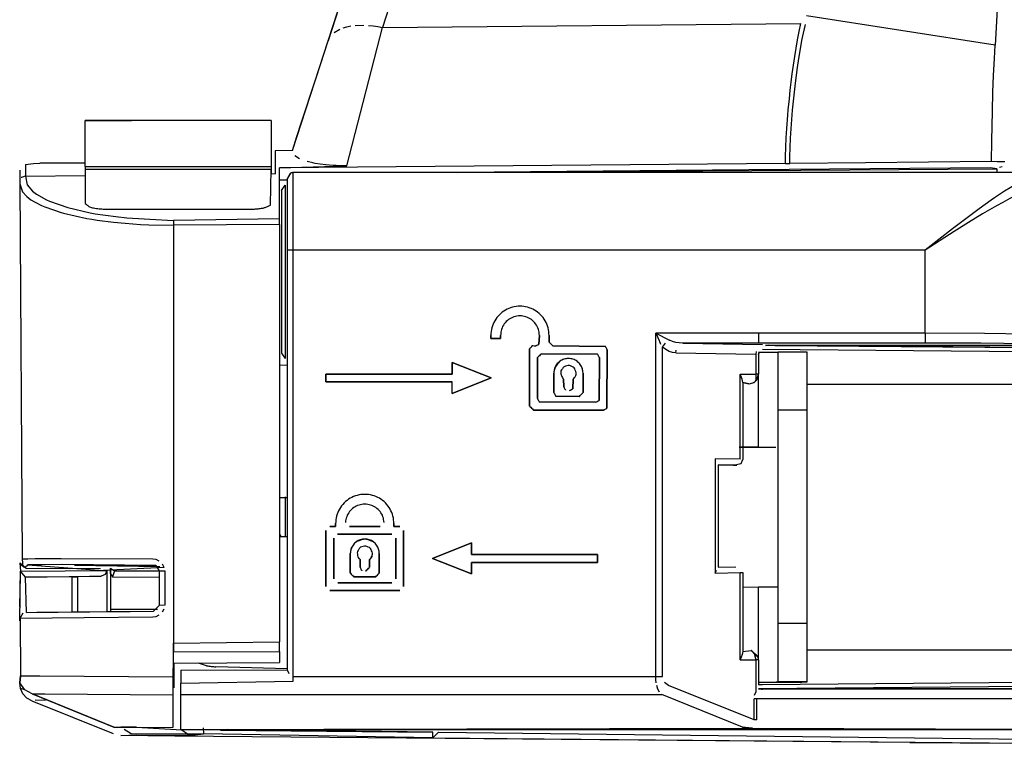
# Model space of a CAD drawing. Header units: millimetres. Extents: x -1168 to 272, y 384 to 518.
# Tile 2 of 25: x -1096 to -1045, y 384 to 422. Entities that reach past the tile are written whole.
import ezdxf

# ---------------------------------------------------------------- set-up
doc = ezdxf.new("R2010")
doc.units = ezdxf.units.MM

# ---------------------------------------------------------------- blocks, each defined once
blk = doc.blocks.new('Eckteil-Deckel-rechts__23', base_point=(-1087.944, 385.027))
at = {"color": 7, "linetype": 'Continuous'}
for p, q in [((-1082.288, 413.702), (-1082.444, 413.429)), ((-1082.444, 409.733), (-1082.444, 413.429)), ((-1042.89, 413.729), (-1082.144, 413.729)), ((-1042.89, 413.729), (-1043.235, 413.719)), ((-1042.89, 413.729), (-1041.841, 413.709)), ((-1040.899, 413.688), (-1041.841, 413.709)), ((-1041.841, 413.709), (-1040.899, 413.688)), ((-1040.899, 413.688), (-1040.413, 413.531)), ((-1040.247, 413.45), (-1039.907, 413.311)), ((-1039.907, 413.311), (-1039.672, 412.88)), ((-1082.744, 412.802), (-1082.564, 413.076)), ((-1082.744, 412.802), (-1082.744, 404.427)), ((-1039.672, 412.88), (-1039.496, 412.547)), ((-1039.378, 412.222), (-1039.322, 411.97)), ((-1039.322, 411.97), (-1039.274, 411.693)), ((-1039.274, 411.693), (-1039.255, 411.458)), ((-1039.255, 411.458), (-1039.216, 411.075)), ((-1039.216, 411.075), (-1039.201, 410.808)), ((-1039.216, 411.075), (-1039.201, 410.808)), ((-1039.201, 410.808), (-1039.187, 410.395)), ((-1039.201, 410.808), (-1039.187, 410.395)), ((-1039.187, 410.395), (-1039.184, 410.255)), ((-1039.187, 410.395), (-1039.187, 409.874)), ((-1039.184, 410.255), (-1039.18, 409.685)), ((-1082.444, 388.084), (-1082.444, 409.733)), ((-1039.187, 409.874), (-1039.18, 409.685)), ((-1039.18, 409.685), (-1039.18, 389.481)), ((-1071.955, 405.182), (-1071.951, 405.337)), ((-1071.951, 405.337), (-1071.955, 405.182)), ((-1071.955, 405.182), (-1071.446, 405.182)), ((-1071.446, 405.182), (-1071.955, 405.182)), ((-1071.451, 405.337), (-1071.446, 405.182)), ((-1071.446, 405.182), (-1071.451, 405.337)), ((-1069.451, 405.337), (-1069.472, 404.883)), ((-1069.472, 404.883), (-1069.451, 405.337)), ((-1068.946, 404.986), (-1068.946, 405.336)), ((-1068.946, 405.336), (-1068.946, 404.986)), ((-1040.052, 405.321), (-1040.053, 405.171)), ((-1069.955, 404.64), (-1069.955, 401.686)), ((-1069.955, 401.686), (-1069.955, 404.64)), ((-1066.045, 404.769), (-1068.751, 404.79)), ((-1068.751, 404.79), (-1066.045, 404.769)), ((-1057.794, 404.811), (-1057.644, 404.823)), ((-1057.644, 404.823), (-1040.621, 404.825)), ((-1040.632, 404.672), (-1057.644, 404.823)), ((-1040.632, 404.672), (-1040.474, 404.69)), ((-1040.621, 404.825), (-1040.465, 404.844)), ((-1082.744, 404.427), (-1082.564, 404.152)), ((-1069.551, 404.187), (-1069.551, 402.087)), ((-1069.551, 402.087), (-1069.551, 404.187)), ((-1069.351, 404.382), (-1066.449, 404.361)), ((-1066.449, 404.361), (-1069.351, 404.382)), ((-1066.372, 401.983), (-1066.351, 404.187)), ((-1066.351, 404.187), (-1066.372, 401.983)), ((-1065.968, 401.58), (-1065.946, 404.586)), ((-1065.946, 404.586), (-1065.968, 401.58)), ((-1058.144, 404.351), (-1058.121, 404.484)), ((-1058.121, 404.484), (-1058.144, 404.351)), ((-1058.144, 404.351), (-1058.144, 403.331)), ((-1073.951, 403.343), (-1073.951, 403.943)), ((-1073.951, 403.943), (-1071.939, 403.142)), ((-1071.939, 403.142), (-1073.951, 403.943)), ((-1073.951, 403.943), (-1073.951, 403.343)), ((-1080.451, 402.943), (-1080.451, 403.343)), ((-1080.451, 403.343), (-1073.951, 403.343)), ((-1073.951, 403.343), (-1080.451, 403.343)), ((-1080.451, 403.343), (-1080.451, 402.943)), ((-1073.951, 402.337), (-1071.939, 403.142)), ((-1071.939, 403.142), (-1073.951, 402.337)), ((-1068.701, 402.387), (-1068.701, 403.39)), ((-1068.701, 403.39), (-1068.701, 402.387)), ((-1067.196, 402.386), (-1067.196, 403.389)), ((-1067.196, 403.389), (-1067.196, 402.386)), ((-1058.229, 403.051), (-1058.144, 403.331)), ((-1058.229, 403.051), (-1058.144, 403.331)), ((-1039.654, 403.123), (-1039.292, 402.823)), ((-1073.951, 402.943), (-1080.451, 402.943)), ((-1080.451, 402.943), (-1073.951, 402.943)), ((-1073.951, 402.337), (-1073.951, 402.943)), ((-1068.201, 403.077), (-1068.196, 402.686)), ((-1068.196, 402.686), (-1068.201, 403.077)), ((-1067.726, 402.584), (-1067.701, 403.077)), ((-1067.701, 403.077), (-1067.726, 402.584)), ((-1058.648, 402.831), (-1058.955, 402.904)), ((-1058.955, 402.904), (-1058.951, 398.947)), ((-1058.648, 402.831), (-1058.368, 402.913)), ((-1055.645, 402.823), (-1039.589, 402.823)), ((-1068.607, 402.203), (-1067.401, 402.182)), ((-1067.401, 402.182), (-1068.607, 402.203)), ((-1069.455, 401.908), (-1066.551, 401.887)), ((-1066.551, 401.887), (-1069.455, 401.908)), ((-1066.151, 401.482), (-1069.751, 401.487)), ((-1069.751, 401.487), (-1066.151, 401.482)), ((-1060.237, 398.665), (-1059.458, 398.65)), ((-1060.237, 398.665), (-1060.237, 393.392)), ((-1059.458, 398.65), (-1059.045, 398.733)), ((-1059.458, 398.65), (-1059.26, 398.647)), ((-1059.045, 398.733), (-1058.951, 398.947)), ((-1079.955, 395.49), (-1080.255, 395.49)), ((-1080.255, 395.49), (-1079.955, 395.49)), ((-1079.955, 395.636), (-1079.955, 395.49)), ((-1079.955, 395.49), (-1079.955, 395.636)), ((-1077.657, 395.49), (-1079.245, 395.49)), ((-1079.245, 395.49), (-1077.657, 395.49)), ((-1076.946, 395.636), (-1076.951, 395.487)), ((-1076.951, 395.487), (-1076.946, 395.636)), ((-1076.951, 395.487), (-1076.651, 395.487)), ((-1076.651, 395.487), (-1076.951, 395.487)), ((-1080.451, 392.387), (-1080.451, 395.287)), ((-1080.451, 395.287), (-1080.451, 392.387)), ((-1077.051, 395.087), (-1079.851, 395.087)), ((-1079.851, 395.087), (-1077.051, 395.087)), ((-1076.451, 395.287), (-1076.451, 392.387)), ((-1076.451, 392.387), (-1076.451, 395.287)), ((-1080.051, 394.887), (-1080.051, 392.787)), ((-1080.051, 392.787), (-1080.051, 394.887)), ((-1076.851, 392.787), (-1076.851, 394.887)), ((-1076.851, 394.887), (-1076.851, 392.787)), ((-1074.951, 393.843), (-1072.951, 394.643)), ((-1072.951, 394.643), (-1074.951, 393.843)), ((-1072.951, 394.643), (-1072.946, 394.046)), ((-1072.946, 394.046), (-1072.951, 394.643)), ((-1079.201, 393.087), (-1079.201, 394.09)), ((-1079.201, 394.09), (-1079.201, 393.087)), ((-1077.701, 394.09), (-1077.701, 393.087)), ((-1077.701, 393.087), (-1077.701, 394.09)), ((-1066.446, 394.046), (-1072.946, 394.046)), ((-1072.946, 394.046), (-1066.446, 394.046)), ((-1066.446, 393.638), (-1066.446, 394.046)), ((-1066.446, 394.046), (-1066.446, 393.638)), ((-1078.696, 393.386), (-1078.696, 393.779)), ((-1078.696, 393.779), (-1078.696, 393.386)), ((-1078.201, 393.387), (-1078.205, 393.779)), ((-1078.205, 393.779), (-1078.201, 393.387)), ((-1072.951, 393.043), (-1074.951, 393.843)), ((-1074.951, 393.843), (-1072.951, 393.043)), ((-1072.946, 393.638), (-1072.951, 393.043)), ((-1072.951, 393.043), (-1072.946, 393.638)), ((-1072.946, 393.638), (-1066.446, 393.638)), ((-1066.446, 393.638), (-1072.946, 393.638)), ((-1060.237, 393.392), (-1059.315, 393.407)), ((-1058.951, 393.108), (-1058.955, 389.051)), ((-1077.055, 392.59), (-1079.846, 392.59)), ((-1079.846, 392.59), (-1077.055, 392.59)), ((-1077.901, 392.887), (-1079.001, 392.887)), ((-1079.001, 392.887), (-1077.901, 392.887)), ((-1076.651, 392.187), (-1080.251, 392.187)), ((-1080.251, 392.187), (-1076.651, 392.187)), ((-1039.18, 389.481), (-1039.181, 385.598)), ((-1058.955, 389.051), (-1058.523, 389.099)), ((-1058.37, 388.949), (-1058.523, 389.099)), ((-1058.307, 388.797), (-1058.37, 388.949)), ((-1055.645, 389.123), (-1039.589, 389.123)), ((-1039.654, 388.823), (-1039.292, 389.123)), ((-1058.167, 388.797), (-1058.307, 388.797)), ((-1058.144, 388.622), (-1058.167, 388.797)), ((-1058.144, 388.622), (-1058.144, 387.323)), ((-1087.944, 388.084), (-1085.194, 388.108)), ((-1087.944, 388.084), (-1085.194, 388.108)), ((-1087.944, 388.084), (-1087.944, 387.419)), ((-1085.194, 388.108), (-1082.444, 388.084)), ((-1085.194, 388.108), (-1082.444, 388.084)), ((-1082.355, 387.893), (-1082.444, 388.084)), ((-1087.944, 386.821), (-1087.944, 387.419)), ((-1082.144, 387.52), (-1082.144, 387.75)), ((-1040.634, 387.278), (-1058.151, 387.125)), ((-1040.623, 387.125), (-1058.151, 387.125)), ((-1040.634, 387.278), (-1040, 387.282)), ((-1040.634, 387.278), (-1040, 387.282)), ((-1040.476, 387.26), (-1040.634, 387.278)), ((-1040.467, 387.106), (-1040.623, 387.125)), ((-1040, 387.282), (-1039.867, 387.267)), ((-1087.944, 385.027), (-1087.944, 386.821)), ((-1040.055, 386.779), (-1040.054, 386.629)), ((-1041.355, 385.316), (-1041.174, 385.529)), ((-1039.181, 385.598), (-1039.2, 385.46)), ((-1087.944, 385.027), (-1041.655, 385.027)), ((-1058.652, 385.112), (-1058.97, 385.15)), ((-1058.464, 385.099), (-1058.652, 385.112)), ((-1058.464, 385.099), (-1041.655, 385.027)), ((-1041.655, 385.027), (-1040.9, 385.042)), ((-1040.9, 385.042), (-1041.655, 385.027)), ((-1040.9, 385.042), (-1040.308, 385.06)), ((-1040.308, 385.06), (-1040.9, 385.042)), ((-1040.308, 385.06), (-1039.918, 385.078)), ((-1039.918, 385.078), (-1040.308, 385.06)), ((-1039.918, 385.078), (-1039.68, 385.098)), ((-1039.68, 385.098), (-1039.918, 385.078)), ((-1039.542, 385.117), (-1039.68, 385.098)), ((-1039.542, 385.117), (-1039.68, 385.098))]:
    blk.add_line(p, q, dxfattribs=at)
at = {"color": 1, "linetype": 'Continuous'}
for p, q in [((-1082.144, 409.734), (-1082.144, 413.729)), ((-1044.34, 413.403), (-1044.721, 413.208)), ((-1043.918, 413.576), (-1044.34, 413.403)), ((-1043.559, 413.671), (-1043.918, 413.576)), ((-1043.235, 413.719), (-1043.559, 413.671)), ((-1042.592, 413.504), (-1042.695, 413.65)), ((-1042.549, 413.368), (-1042.592, 413.504)), ((-1042.536, 413.229), (-1042.549, 413.368)), ((-1041.646, 413.63), (-1041.543, 413.485)), ((-1041.543, 413.485), (-1041.5, 413.348)), ((-1041.5, 413.348), (-1041.487, 413.21)), ((-1040.482, 413.188), (-1040.497, 413.326)), ((-1082.564, 413.076), (-1082.564, 404.152)), ((-1045.462, 412.766), (-1045.978, 412.423)), ((-1045.18, 412.942), (-1045.462, 412.766)), ((-1044.721, 413.208), (-1045.18, 412.942)), ((-1044.399, 412.773), (-1044.92, 412.525)), ((-1044.206, 412.857), (-1044.399, 412.773)), ((-1043.901, 412.979), (-1044.206, 412.857)), ((-1043.565, 413.095), (-1043.901, 412.979)), ((-1043.901, 405.4), (-1043.901, 412.979)), ((-1043.225, 413.175), (-1043.565, 413.095)), ((-1042.881, 413.22), (-1043.225, 413.175)), ((-1042.536, 413.229), (-1042.881, 413.22)), ((-1041.487, 413.21), (-1042.536, 413.229)), ((-1040.482, 413.188), (-1041.487, 413.21)), ((-1041.487, 413.21), (-1041.487, 405.355)), ((-1040.482, 413.188), (-1040.169, 413.146)), ((-1040.169, 413.146), (-1039.899, 413.032)), ((-1039.899, 413.032), (-1039.586, 412.714)), ((-1046.154, 412.302), (-1046.78, 411.855)), ((-1045.978, 412.423), (-1046.154, 412.302)), ((-1045.189, 412.387), (-1045.559, 412.187)), ((-1044.92, 412.525), (-1045.189, 412.387)), ((-1039.586, 412.714), (-1039.496, 412.547)), ((-1039.496, 412.547), (-1039.378, 412.222)), ((-1046.78, 411.855), (-1047.464, 411.349)), ((-1045.881, 412.007), (-1046.595, 411.59)), ((-1045.559, 412.187), (-1045.881, 412.007)), ((-1039.378, 412.222), (-1039.274, 411.693)), ((-1047.464, 411.349), (-1048.156, 410.822)), ((-1046.595, 411.59), (-1047.324, 411.148)), ((-1039.274, 411.693), (-1039.216, 411.075)), ((-1048.156, 410.822), (-1049.558, 409.734)), ((-1047.324, 411.148), (-1048.063, 410.687)), ((-1048.063, 410.687), (-1049.558, 409.734)), ((-1049.558, 409.734), (-1082.144, 409.734)), ((-1082.144, 387.75), (-1082.144, 409.734)), ((-1049.558, 405.441), (-1049.558, 409.734)), ((-1063.451, 387.75), (-1063.451, 405.441)), ((-1058.144, 405.441), (-1063.451, 405.441)), ((-1063.451, 405.441), (-1063.273, 405.076)), ((-1063.451, 405.441), (-1062.744, 405.087)), ((-1058.144, 405.441), (-1058.144, 404.94)), ((-1049.558, 405.441), (-1058.144, 405.441)), ((-1046.496, 405.43), (-1049.558, 405.441)), ((-1049.558, 405.441), (-1049.558, 404.94)), ((-1043.901, 405.4), (-1046.496, 405.43)), ((-1043.915, 405.263), (-1043.901, 405.4)), ((-1043.901, 405.4), (-1041.487, 405.355)), ((-1041.487, 405.355), (-1041.502, 405.218)), ((-1041.073, 405.347), (-1041.487, 405.355)), ((-1040.052, 405.321), (-1041.073, 405.347)), ((-1040.053, 405.171), (-1039.374, 405.075)), ((-1063.273, 405.076), (-1063.197, 404.889)), ((-1063.097, 404.733), (-1062.948, 404.938)), ((-1063.097, 387.75), (-1063.097, 404.733)), ((-1062.933, 404.6), (-1063.097, 404.733)), ((-1062.58, 405.021), (-1062.744, 405.087)), ((-1062.409, 404.976), (-1062.58, 405.021)), ((-1062.233, 404.95), (-1062.409, 404.976)), ((-1062.054, 404.94), (-1062.233, 404.95)), ((-1062.054, 404.94), (-1057.937, 404.864)), ((-1058.144, 404.94), (-1062.054, 404.94)), ((-1049.558, 404.94), (-1058.144, 404.94)), ((-1057.948, 404.621), (-1039.984, 404.467)), ((-1057.644, 404.823), (-1057.794, 404.811)), ((-1057.644, 404.823), (-1057.283, 404.816)), ((-1057.283, 404.816), (-1040, 404.665)), ((-1046.687, 404.93), (-1049.558, 404.94)), ((-1044.254, 404.9), (-1046.687, 404.93)), ((-1044.254, 404.9), (-1041.841, 404.855)), ((-1041.496, 404.848), (-1041.841, 404.855)), ((-1040.621, 404.825), (-1041.496, 404.848)), ((-1040.632, 404.672), (-1040, 404.665)), ((-1040, 404.665), (-1039.867, 404.68)), ((-1039.724, 404.686), (-1039.654, 404.545)), ((-1039.439, 404.86), (-1039.654, 404.545)), ((-1039.439, 404.86), (-1039.594, 404.819)), ((-1039.374, 405.075), (-1039.439, 404.86)), ((-1039.374, 405.075), (-1039.292, 402.823)), ((-1062.762, 404.512), (-1062.933, 404.6)), ((-1062.586, 404.459), (-1062.762, 404.512)), ((-1062.408, 404.439), (-1062.586, 404.459)), ((-1062.408, 404.439), (-1062.393, 404.576)), ((-1062.408, 404.439), (-1058.29, 404.364)), ((-1058.276, 404.5), (-1058.29, 404.364)), ((-1058.29, 404.364), (-1058.29, 403.331)), ((-1039.984, 404.467), (-1039.816, 404.487)), ((-1039.816, 404.487), (-1039.654, 404.545)), ((-1039.654, 404.545), (-1039.654, 403.123)), ((-1059.097, 398.948), (-1059.097, 403.339)), ((-1058.989, 403.071), (-1059.097, 403.339)), ((-1059.097, 403.339), (-1058.29, 403.331)), ((-1058.989, 403.071), (-1059.097, 403.339)), ((-1058.955, 402.904), (-1058.989, 403.071)), ((-1058.955, 402.904), (-1058.989, 403.071)), ((-1058.955, 402.904), (-1058.648, 402.831)), ((-1039.589, 402.823), (-1039.589, 389.123)), ((-1039.292, 402.823), (-1039.589, 402.823)), ((-1039.292, 402.823), (-1039.292, 389.123)), ((-1059.097, 398.948), (-1060.377, 398.972)), ((-1060.377, 398.972), (-1060.377, 393.087)), ((-1059.26, 398.647), (-1060.237, 398.665)), ((-1060.377, 393.087), (-1060.323, 393.241)), ((-1060.377, 393.087), (-1059.097, 393.108)), ((-1059.097, 388.617), (-1059.097, 393.108)), ((-1059.097, 393.108), (-1058.951, 393.108)), ((-1058.989, 388.884), (-1059.097, 388.617)), ((-1058.989, 388.884), (-1059.097, 388.617)), ((-1058.955, 389.051), (-1058.989, 388.884)), ((-1058.955, 389.051), (-1058.989, 388.884)), ((-1039.292, 389.123), (-1039.359, 386.783)), ((-1059.097, 388.617), (-1058.29, 388.623)), ((-1058.29, 388.623), (-1058.29, 386.95)), ((-1039.654, 388.823), (-1039.654, 387.401)), ((-1087.944, 387.419), (-1082.144, 387.52)), ((-1082.144, 387.75), (-1063.451, 387.75)), ((-1082.144, 387.52), (-1082.144, 387.75)), ((-1063.451, 387.75), (-1063.097, 387.75)), ((-1063.444, 387.588), (-1063.451, 387.75)), ((-1063.425, 387.432), (-1063.444, 387.588)), ((-1062.783, 387.285), (-1063.001, 387.455)), ((-1039.984, 387.48), (-1057.948, 387.325)), ((-1039.984, 387.48), (-1039.816, 387.46)), ((-1039.816, 387.46), (-1039.654, 387.401)), ((-1039.484, 387.017), (-1039.654, 387.401)), ((-1063.333, 387.106), (-1063.394, 387.288)), ((-1063.254, 386.954), (-1063.333, 387.106)), ((-1058.381, 385.52), (-1062.783, 387.285)), ((-1058.356, 386.79), (-1058.29, 386.95)), ((-1057.948, 387.325), (-1058.144, 387.323)), ((-1041.547, 387.104), (-1057.944, 387.104)), ((-1041.547, 387.104), (-1040.623, 387.125)), ((-1041.344, 387.021), (-1041.547, 387.104)), ((-1041.547, 387.104), (-1041.547, 386.955)), ((-1041.547, 386.955), (-1041.547, 386.605)), ((-1041.174, 386.605), (-1041.236, 386.876)), ((-1039.359, 386.783), (-1039.484, 387.017)), ((-1087.944, 386.821), (-1063.137, 386.821)), ((-1058.97, 385.15), (-1063.137, 386.821)), ((-1058.24, 386.605), (-1058.381, 386.605)), ((-1058.381, 385.52), (-1058.381, 386.605)), ((-1041.547, 386.605), (-1058.24, 386.605)), ((-1058.24, 385.52), (-1058.24, 386.605)), ((-1041.547, 386.605), (-1041.343, 386.605)), ((-1041.547, 386.605), (-1041.547, 385.16)), ((-1041.352, 386.739), (-1041.343, 386.605)), ((-1041.343, 386.605), (-1041.174, 386.605)), ((-1041.174, 386.605), (-1040.295, 386.623)), ((-1041.174, 386.605), (-1041.174, 385.529)), ((-1040.295, 386.623), (-1040.054, 386.629)), ((-1040.055, 386.779), (-1039.359, 386.783)), ((-1058.24, 385.52), (-1058.381, 385.52)), ((-1041.174, 385.529), (-1039.924, 385.558)), ((-1039.924, 385.558), (-1039.499, 385.574)), ((-1039.499, 385.574), (-1039.181, 385.598)), ((-1087.944, 385.027), (-1058.464, 385.099)), ((-1058.97, 385.15), (-1058.652, 385.112)), ((-1058.652, 385.112), (-1058.464, 385.099))]:
    blk.add_line(p, q, dxfattribs=at)
at = {"color": 7, "linetype": 'Continuous'}
for points in [[(-1082.288, 413.702), (-1082.366, 413.565), (-1082.444, 413.429)], [(-1082.144, 413.729), (-1082.216, 413.715), (-1082.288, 413.702)], [(-1068.946, 405.336), (-1069.001, 405.725), (-1069.152, 406.087), (-1069.39, 406.397), (-1069.701, 406.636), (-1070.063, 406.786), (-1070.451, 406.837), (-1070.839, 406.786), (-1071.201, 406.636), (-1071.511, 406.397), (-1071.75, 406.087), (-1071.9, 405.725), (-1071.951, 405.337)], [(-1068.946, 405.336), (-1069.001, 405.725), (-1069.152, 406.087), (-1069.39, 406.397), (-1069.701, 406.636), (-1070.063, 406.786), (-1070.451, 406.837), (-1070.839, 406.786), (-1071.201, 406.636), (-1071.511, 406.397), (-1071.75, 406.087), (-1071.9, 405.725), (-1071.951, 405.337)], [(-1069.451, 405.337), (-1069.5, 405.646), (-1069.642, 405.924), (-1069.863, 406.146), (-1070.142, 406.288), (-1070.451, 406.337), (-1070.76, 406.288), (-1071.039, 406.146), (-1071.26, 405.924), (-1071.402, 405.646), (-1071.451, 405.337)], [(-1069.451, 405.337), (-1069.5, 405.646), (-1069.642, 405.924), (-1069.863, 406.146), (-1070.142, 406.288), (-1070.451, 406.337), (-1070.76, 406.288), (-1071.039, 406.146), (-1071.26, 405.924), (-1071.402, 405.646), (-1071.451, 405.337)], [(-1069.651, 404.787), (-1069.786, 404.79), (-1069.805, 404.79), (-1069.88, 404.715), (-1069.955, 404.64)], [(-1069.651, 404.787), (-1069.786, 404.79), (-1069.805, 404.79), (-1069.88, 404.715), (-1069.955, 404.64)], [(-1069.651, 404.787), (-1069.64, 404.793), (-1069.561, 404.835), (-1069.483, 404.877), (-1069.472, 404.883)], [(-1069.651, 404.787), (-1069.572, 404.829), (-1069.561, 404.835), (-1069.483, 404.877), (-1069.472, 404.883)], [(-1068.946, 404.986), (-1068.934, 404.974), (-1068.849, 404.888), (-1068.763, 404.803), (-1068.751, 404.79)], [(-1068.946, 404.986), (-1068.934, 404.974), (-1068.849, 404.888), (-1068.763, 404.803), (-1068.751, 404.79)], [(-1065.946, 404.586), (-1065.953, 404.597), (-1065.995, 404.677), (-1066.038, 404.757), (-1066.045, 404.769)], [(-1065.946, 404.586), (-1065.953, 404.597), (-1065.995, 404.677), (-1066.038, 404.757), (-1066.045, 404.769)], [(-1069.351, 404.382), (-1069.363, 404.37), (-1069.451, 404.284), (-1069.538, 404.199), (-1069.551, 404.187)], [(-1069.351, 404.382), (-1069.363, 404.37), (-1069.451, 404.284), (-1069.538, 404.199), (-1069.551, 404.187)], [(-1067.196, 403.389), (-1067.233, 403.622), (-1067.34, 403.832), (-1067.507, 403.999), (-1067.718, 404.107), (-1067.951, 404.143), (-1068.184, 404.107), (-1068.336, 404.041), (-1068.495, 403.88), (-1068.659, 403.628), (-1068.701, 403.39)], [(-1067.196, 403.389), (-1067.233, 403.622), (-1067.34, 403.832), (-1067.507, 403.999), (-1067.718, 404.107), (-1067.951, 404.143), (-1068.184, 404.107), (-1068.394, 403.999), (-1068.561, 403.832), (-1068.668, 403.622), (-1068.701, 403.39)], [(-1066.351, 404.187), (-1066.357, 404.198), (-1066.4, 404.274), (-1066.443, 404.35), (-1066.449, 404.361)], [(-1066.351, 404.187), (-1066.357, 404.198), (-1066.4, 404.274), (-1066.443, 404.35), (-1066.449, 404.361)], [(-1067.701, 403.077), (-1067.636, 403.161), (-1067.558, 403.314), (-1067.549, 403.412), (-1067.595, 403.538), (-1067.658, 403.661), (-1067.775, 403.733), (-1067.903, 403.786), (-1068.04, 403.765), (-1068.171, 403.722), (-1068.262, 403.618), (-1068.334, 403.5), (-1068.336, 403.362), (-1068.264, 403.167), (-1068.201, 403.077)], [(-1067.701, 403.077), (-1067.636, 403.161), (-1067.558, 403.314), (-1067.549, 403.412), (-1067.595, 403.538), (-1067.658, 403.661), (-1067.775, 403.733), (-1067.903, 403.786), (-1068.04, 403.765), (-1068.171, 403.722), (-1068.262, 403.618), (-1068.334, 403.5), (-1068.336, 403.362), (-1068.264, 403.167), (-1068.201, 403.077)], [(-1068.196, 402.686), (-1068.191, 402.675), (-1068.149, 402.599), (-1068.108, 402.522), (-1068.102, 402.511)], [(-1068.196, 402.686), (-1068.191, 402.675), (-1068.149, 402.599), (-1068.108, 402.522), (-1068.102, 402.511)], [(-1067.901, 402.49), (-1067.89, 402.496), (-1067.813, 402.537), (-1067.737, 402.579), (-1067.726, 402.584)], [(-1067.901, 402.49), (-1067.748, 402.573), (-1067.726, 402.584)], [(-1039.292, 402.823), (-1039.302, 402.823), (-1039.372, 402.823), (-1039.51, 402.823), (-1039.589, 402.823)], [(-1069.551, 402.087), (-1069.545, 402.075), (-1069.503, 401.997), (-1069.461, 401.919), (-1069.455, 401.908)], [(-1069.551, 402.087), (-1069.545, 402.075), (-1069.503, 401.997), (-1069.461, 401.919), (-1069.455, 401.908)], [(-1068.701, 402.387), (-1068.695, 402.375), (-1068.654, 402.295), (-1068.613, 402.215), (-1068.607, 402.203)], [(-1068.701, 402.387), (-1068.695, 402.375), (-1068.654, 402.295), (-1068.613, 402.215), (-1068.607, 402.203)], [(-1067.401, 402.182), (-1067.388, 402.194), (-1067.299, 402.284), (-1067.209, 402.373), (-1067.196, 402.386)], [(-1067.401, 402.182), (-1067.388, 402.194), (-1067.299, 402.284), (-1067.209, 402.373), (-1067.196, 402.386)], [(-1069.955, 401.686), (-1069.942, 401.674), (-1069.853, 401.586), (-1069.764, 401.499), (-1069.751, 401.487)], [(-1069.955, 401.686), (-1069.942, 401.674), (-1069.853, 401.586), (-1069.764, 401.499), (-1069.751, 401.487)], [(-1066.551, 401.887), (-1066.54, 401.893), (-1066.461, 401.935), (-1066.383, 401.977), (-1066.372, 401.983)], [(-1066.551, 401.887), (-1066.54, 401.893), (-1066.461, 401.935), (-1066.383, 401.977), (-1066.372, 401.983)], [(-1066.151, 401.482), (-1066.139, 401.488), (-1066.059, 401.531), (-1065.979, 401.574), (-1065.968, 401.58)], [(-1066.151, 401.482), (-1066.139, 401.488), (-1066.059, 401.531), (-1065.979, 401.574), (-1065.968, 401.58)], [(-1076.946, 395.636), (-1076.998, 396.025), (-1077.148, 396.388), (-1077.387, 396.7), (-1077.699, 396.939), (-1078.061, 397.089), (-1078.451, 397.14), (-1078.84, 397.089), (-1079.203, 396.939), (-1079.515, 396.7), (-1079.754, 396.388), (-1079.904, 396.025), (-1079.955, 395.636)], [(-1076.946, 395.636), (-1076.998, 396.025), (-1077.148, 396.388), (-1077.387, 396.7), (-1077.699, 396.939), (-1078.061, 397.089), (-1078.451, 397.14), (-1078.84, 397.089), (-1079.203, 396.939), (-1079.515, 396.7), (-1079.754, 396.388), (-1079.904, 396.025), (-1079.955, 395.636)], [(-1077.453, 395.699), (-1077.516, 395.993), (-1077.664, 396.254), (-1077.883, 396.46), (-1078.154, 396.591), (-1078.451, 396.637), (-1078.748, 396.591), (-1079.018, 396.46), (-1079.237, 396.254), (-1079.385, 395.993), (-1079.449, 395.699)], [(-1077.453, 395.699), (-1077.516, 395.993), (-1077.664, 396.254), (-1077.883, 396.46), (-1078.154, 396.591), (-1078.451, 396.637), (-1078.748, 396.591), (-1079.018, 396.46), (-1079.237, 396.254), (-1079.385, 395.993), (-1079.449, 395.699)], [(-1077.701, 394.09), (-1077.737, 394.321), (-1077.844, 394.53), (-1078.01, 394.696), (-1078.219, 394.803), (-1078.451, 394.84), (-1078.683, 394.803), (-1078.892, 394.696), (-1079.058, 394.53), (-1079.164, 394.321), (-1079.201, 394.09)], [(-1077.701, 394.09), (-1077.737, 394.321), (-1077.844, 394.53), (-1077.952, 394.655), (-1078.153, 394.755), (-1078.451, 394.828), (-1078.748, 394.755), (-1078.949, 394.655), (-1079.058, 394.53), (-1079.164, 394.321), (-1079.201, 394.09)], [(-1078.205, 393.779), (-1078.141, 393.861), (-1078.063, 394.013), (-1078.053, 394.11), (-1078.098, 394.235), (-1078.161, 394.357), (-1078.277, 394.429), (-1078.404, 394.481), (-1078.539, 394.46), (-1078.669, 394.418), (-1078.759, 394.314), (-1078.83, 394.197), (-1078.831, 394.06), (-1078.806, 393.92), (-1078.696, 393.779)], [(-1078.205, 393.779), (-1078.094, 393.914), (-1078.063, 394.013), (-1078.053, 394.11), (-1078.098, 394.235), (-1078.161, 394.357), (-1078.277, 394.429), (-1078.404, 394.481), (-1078.539, 394.46), (-1078.669, 394.418), (-1078.759, 394.314), (-1078.83, 394.197), (-1078.831, 394.06), (-1078.806, 393.92), (-1078.696, 393.779)], [(-1079.201, 393.087), (-1079.188, 393.074), (-1079.101, 392.987), (-1079.013, 392.899), (-1079.001, 392.887)], [(-1079.201, 393.087), (-1079.188, 393.074), (-1079.101, 392.987), (-1079.013, 392.899), (-1079.001, 392.887)], [(-1078.696, 393.386), (-1078.691, 393.375), (-1078.651, 393.297), (-1078.61, 393.219), (-1078.605, 393.208)], [(-1078.696, 393.386), (-1078.616, 393.23), (-1078.605, 393.208)], [(-1078.401, 393.19), (-1078.388, 393.203), (-1078.301, 393.289), (-1078.213, 393.374), (-1078.201, 393.387)], [(-1078.401, 393.19), (-1078.388, 393.203), (-1078.301, 393.289), (-1078.213, 393.374), (-1078.201, 393.387)], [(-1077.901, 392.887), (-1077.888, 392.899), (-1077.801, 392.987), (-1077.713, 393.074), (-1077.701, 393.087)], [(-1077.901, 392.887), (-1077.888, 392.899), (-1077.801, 392.987), (-1077.713, 393.074), (-1077.701, 393.087)], [(-1058.144, 388.622), (-1058.168, 388.719), (-1058.269, 388.873), (-1058.367, 388.949), (-1058.447, 389.024), (-1058.513, 389.09), (-1058.523, 389.099)]]:
    blk.add_spline(points, degree=3, dxfattribs=at)
at = {"color": 1, "linetype": 'Continuous'}
for points in [[(-1082.144, 409.734), (-1082.231, 409.734), (-1082.372, 409.734), (-1082.435, 409.733), (-1082.444, 409.733)], [(-1058.648, 402.831), (-1058.631, 402.836), (-1058.508, 402.872), (-1058.377, 402.916), (-1058.299, 402.982), (-1058.268, 403.183), (-1058.29, 403.331)], [(-1058.144, 403.331), (-1058.162, 403.331), (-1058.29, 403.331)], [(-1058.648, 402.831), (-1058.508, 402.872), (-1058.368, 402.913), (-1058.299, 402.982), (-1058.229, 403.051)], [(-1058.29, 388.623), (-1058.303, 388.719), (-1058.339, 388.873), (-1058.376, 388.949), (-1058.447, 389.024), (-1058.513, 389.09), (-1058.523, 389.099)], [(-1058.144, 388.622), (-1058.153, 388.622), (-1058.217, 388.623), (-1058.281, 388.623), (-1058.29, 388.623)], [(-1058.151, 387.125), (-1058.138, 387.124), (-1058.047, 387.115), (-1057.957, 387.105), (-1057.944, 387.104)]]:
    blk.add_spline(points, degree=3, dxfattribs=at)
blk = doc.blocks.new('Riegel_2__25', base_point=(-1087.03, 387.467))
at = {"color": 7, "linetype": 'Continuous'}
for p, q in [((-1057.145, 401.481), (-1057.145, 404.478)), ((-1055.645, 404.478), (-1057.145, 404.478)), ((-1055.645, 401.481), (-1055.645, 404.478)), ((-1082.444, 403.801), (-1082.844, 403.789)), ((-1057.145, 390.481), (-1057.145, 401.481)), ((-1055.645, 390.481), (-1055.645, 401.481)), ((-1058.145, 399.573), (-1058.865, 399.577)), ((-1058.145, 399.573), (-1058.865, 399.577)), ((-1082.844, 396.975), (-1082.444, 396.975)), ((-1082.844, 396.975), (-1082.444, 396.975)), ((-1082.844, 394.975), (-1082.444, 394.975)), ((-1058.951, 392.366), (-1058.145, 392.375)), ((-1057.145, 387.478), (-1057.145, 390.481)), ((-1055.645, 387.478), (-1055.645, 390.481)), ((-1086.604, 388.31), (-1087.03, 388.448)), ((-1086.604, 388.31), (-1087.03, 388.448)), ((-1082.444, 388.149), (-1086.132, 388.26)), ((-1082.444, 388.149), (-1086.132, 388.26))]:
    blk.add_line(p, q, dxfattribs=at)
at = {"color": 1, "linetype": 'Continuous'}
for p, q in [((-1058.145, 399.573), (-1058.145, 403.32)), ((-1055.645, 401.481), (-1057.145, 401.481)), ((-1058.145, 388.629), (-1058.145, 392.375)), ((-1055.645, 390.481), (-1057.145, 390.481)), ((-1055.645, 387.478), (-1057.145, 387.478))]:
    blk.add_line(p, q, dxfattribs=at)
at = {"color": 7, "linetype": 'Continuous'}
for points in [[(-1058.145, 404.469), (-1057.886, 404.469), (-1057.645, 404.469), (-1057.49, 404.47), (-1057.319, 404.473), (-1057.167, 404.477), (-1057.145, 404.478)], [(-1058.145, 399.573), (-1058.435, 399.577), (-1058.7, 399.577), (-1058.862, 399.577), (-1059.005, 399.576), (-1059.127, 399.576), (-1059.144, 399.576), (-1058.995, 399.576), (-1058.789, 399.576), (-1058.609, 399.576), (-1058.34, 399.575), (-1057.999, 399.573), (-1057.692, 399.573), (-1057.543, 399.573), (-1057.4, 399.573), (-1057.276, 399.573), (-1057.258, 399.573)], [(-1058.145, 399.573), (-1057.694, 399.573), (-1057.258, 399.573)], [(-1058.145, 392.375), (-1057.886, 392.375), (-1057.645, 392.375), (-1057.493, 392.375), (-1057.342, 392.375), (-1057.21, 392.376), (-1057.191, 392.376)], [(-1086.604, 388.31), (-1086.369, 388.275), (-1086.132, 388.26)], [(-1086.604, 388.31), (-1086.369, 388.275), (-1086.132, 388.26)], [(-1058.145, 387.469), (-1057.886, 387.469), (-1057.645, 387.469), (-1057.49, 387.47), (-1057.319, 387.473), (-1057.167, 387.477), (-1057.145, 387.478)], [(-1058.145, 387.469), (-1057.532, 387.468), (-1056.895, 387.468), (-1056.37, 387.469), (-1055.922, 387.473), (-1055.68, 387.477), (-1055.645, 387.478)]]:
    blk.add_spline(points, degree=3, dxfattribs=at)
blk = doc.blocks.new('Gehäuserahmen_seitlich__31', base_point=(-1091.563, 391.21))
at = {"color": 7, "linetype": 'Continuous'}
for p, q in [((-1091.554, 393.056), (-1091.563, 393.338)), ((-1091.354, 393.21), (-1089.05, 393.21)), ((-1091.454, 392.889), (-1089.044, 392.87)), ((-1089.134, 391.21), (-1091.544, 391.21))]:
    blk.add_line(p, q, dxfattribs=at)
at = {"color": 1, "linetype": 'Continuous'}
for p, q in [((-1091.563, 393.338), (-1091.554, 393.056)), ((-1091.354, 393.21), (-1091.454, 392.889))]:
    blk.add_line(p, q, dxfattribs=at)
at = {"color": 7, "linetype": 'Continuous'}
for points in [[(-1082.844, 395.11), (-1082.837, 395.093), (-1082.785, 394.969)], [(-1091.563, 393.338), (-1091.459, 393.274), (-1091.354, 393.21)], [(-1091.554, 393.056), (-1091.548, 393.046), (-1091.504, 392.972), (-1091.46, 392.899), (-1091.454, 392.889)]]:
    blk.add_spline(points, degree=3, dxfattribs=at)
blk = doc.blocks.new('Rastblech_1__32', base_point=(-1092.874, 411.844))
at = {"color": 1, "linetype": 'Continuous'}
for p, q in [((-1083.274, 416.404), (-1092.874, 416.404)), ((-1092.874, 414.038), (-1083.274, 414.038)), ((-1092.874, 413.896), (-1083.274, 413.896))]:
    blk.add_line(p, q, dxfattribs=at)
at = {"color": 7, "linetype": 'Continuous'}
for p, q in [((-1092.874, 414.038), (-1092.874, 416.404)), ((-1092.874, 416.404), (-1090.474, 416.404)), ((-1085.674, 416.404), (-1090.474, 416.404)), ((-1083.274, 416.404), (-1085.674, 416.404)), ((-1083.274, 416.404), (-1083.274, 414.675)), ((-1092.874, 414.038), (-1092.874, 413.896)), ((-1092.874, 413.896), (-1092.874, 412.152)), ((-1083.32, 412.045), (-1083.274, 413.896)), ((-1083.274, 414.038), (-1083.274, 413.896)), ((-1091.874, 411.844), (-1084.274, 411.844))]:
    blk.add_line(p, q, dxfattribs=at)
for points in [[(-1092.874, 412.152), (-1092.86, 412.139), (-1092.763, 412.051), (-1092.639, 411.958), (-1092.437, 411.904), (-1092.141, 411.857), (-1091.874, 411.844)], [(-1084.274, 411.844), (-1084.015, 411.854), (-1083.774, 411.885), (-1083.622, 411.917), (-1083.471, 411.978), (-1083.339, 412.036), (-1083.32, 412.045)]]:
    blk.add_spline(points, degree=3, dxfattribs=at)
blk = doc.blocks.new('Seitenteil-rechts__33', base_point=(-1101.344, 384.315))
at = {"color": 1, "linetype": 'Continuous'}
for p, q in [((-1064.65, 460.841), (-1077.54, 421.197)), ((-1043.643, 459.985), (-1045.95, 420.298)), ((-1077.54, 421.197), (-1055.966, 421.399)), ((-1056.055, 420.986), (-1055.966, 421.399)), ((-1045.95, 420.298), (-1055.67, 421.805)), ((-1080.025, 420.95), (-1079.74, 421.118)), ((-1079.568, 421.185), (-1079.378, 421.239)), ((-1079.378, 421.239), (-1079.173, 421.281)), ((-1079.376, 414.07), (-1077.54, 421.197)), ((-1078.955, 421.308), (-1078.492, 421.321)), ((-1078.253, 421.307), (-1078.013, 421.282)), ((-1078.013, 421.282), (-1077.774, 421.245)), ((-1077.774, 421.245), (-1077.54, 421.197)), ((-1056.137, 420.566), (-1056.055, 420.986)), ((-1055.879, 420.686), (-1055.734, 421.352)), ((-1056.213, 420.139), (-1056.137, 420.566)), ((-1056.007, 419.995), (-1055.91, 420.53)), ((-1055.91, 420.53), (-1055.879, 420.686)), ((-1056.284, 419.704), (-1056.213, 420.139)), ((-1056.072, 419.596), (-1056.007, 419.995)), ((-1045.988, 419.595), (-1045.95, 420.298)), ((-1056.35, 419.263), (-1056.284, 419.704)), ((-1056.14, 419.135), (-1056.072, 419.596)), ((-1046.027, 418.734), (-1045.988, 419.595)), ((-1056.411, 418.815), (-1056.35, 419.263)), ((-1056.246, 418.328), (-1056.14, 419.135)), ((-1056.514, 417.963), (-1056.464, 418.39)), ((-1056.464, 418.39), (-1056.411, 418.815)), ((-1056.3, 417.868), (-1056.246, 418.328)), ((-1046.06, 417.861), (-1046.027, 418.734)), ((-1056.56, 417.531), (-1056.514, 417.963)), ((-1056.349, 417.403), (-1056.3, 417.868)), ((-1046.089, 416.896), (-1046.06, 417.861)), ((-1056.614, 416.959), (-1056.56, 417.531)), ((-1056.394, 416.934), (-1056.349, 417.403)), ((-1056.638, 416.681), (-1056.614, 416.959)), ((-1056.434, 416.461), (-1056.394, 416.934)), ((-1046.119, 415.363), (-1046.089, 416.896)), ((-1056.688, 416.003), (-1056.638, 416.681)), ((-1056.469, 415.985), (-1056.434, 416.461)), ((-1056.716, 415.52), (-1056.688, 416.003)), ((-1056.498, 415.505), (-1056.469, 415.985)), ((-1056.738, 415.034), (-1056.716, 415.52)), ((-1056.52, 415.022), (-1056.498, 415.505)), ((-1046.13, 414.287), (-1046.119, 415.363)), ((-1082.177, 414.865), (-1083.077, 414.85)), ((-1083.077, 414.85), (-1083.077, 413.657)), ((-1056.753, 414.547), (-1056.738, 415.034)), ((-1056.535, 414.537), (-1056.52, 415.022)), ((-1056.759, 414.193), (-1056.753, 414.547)), ((-1056.542, 414.194), (-1056.535, 414.537)), ((-1046.13, 414.287), (-1052.628, 414.228)), ((-1045.84, 414.286), (-1046.13, 414.287)), ((-1045.596, 414.283), (-1045.84, 414.286)), ((-1045.455, 414.28), (-1045.596, 414.283)), ((-1095.947, 414.142), (-1095.947, 413.545)), ((-1092.874, 414.224), (-1095.212, 414.202)), ((-1056.759, 414.193), (-1082.844, 413.961)), ((-1073.651, 413.729), (-1045.863, 413.922)), ((-1056.774, 413.879), (-1073.651, 413.729)), ((-1056.774, 413.879), (-1056.574, 413.88)), ((-1056.759, 414.193), (-1056.542, 414.194)), ((-1046.189, 413.969), (-1056.574, 413.88)), ((-1052.628, 414.228), (-1056.542, 414.194)), ((-1045.863, 413.922), (-1046.189, 413.969)), ((-1045.863, 413.922), (-1045.86, 413.753)), ((-1045.581, 414.024), (-1045.73, 413.98)), ((-1095.947, 413.545), (-1092.874, 413.572)), ((-1095.947, 413.545), (-1092.874, 413.572)), ((-1095.947, 413.545), (-1095.857, 413.098)), ((-1083.275, 413.679), (-1083.077, 413.657)), ((-1083.275, 413.679), (-1083.077, 413.657)), ((-1082.844, 413.349), (-1082.444, 413.352)), ((-1073.651, 413.729), (-1073.937, 413.729)), ((-1096.244, 413.144), (-1096.098, 412.727)), ((-1095.857, 413.098), (-1095.587, 412.771)), ((-1095.587, 412.771), (-1095.385, 412.613)), ((-1096.098, 412.727), (-1095.87, 412.483)), ((-1095.87, 412.483), (-1095.661, 412.325)), ((-1095.661, 412.325), (-1095.452, 412.197)), ((-1095.385, 412.613), (-1094.857, 412.314)), ((-1094.857, 412.314), (-1094.699, 412.244)), ((-1094.699, 412.244), (-1093.765, 411.918)), ((-1095.452, 412.197), (-1095.112, 412.026)), ((-1095.112, 412.026), (-1094.948, 411.955)), ((-1094.948, 411.955), (-1094.109, 411.667)), ((-1093.765, 411.918), (-1092.612, 411.651)), ((-1094.109, 411.667), (-1093.977, 411.63)), ((-1093.977, 411.63), (-1092.78, 411.363)), ((-1092.78, 411.363), (-1092.518, 411.317)), ((-1092.612, 411.651), (-1092.36, 411.606)), ((-1092.518, 411.317), (-1092.245, 411.275)), ((-1092.36, 411.606), (-1091.288, 411.454)), ((-1092.245, 411.275), (-1091.403, 411.166)), ((-1091.288, 411.454), (-1090.717, 411.397)), ((-1090.717, 411.397), (-1089.831, 411.336)), ((-1089.831, 411.336), (-1089.53, 411.322)), ((-1089.53, 411.322), (-1088.314, 411.263)), ((-1082.844, 411.338), (-1088.314, 411.263)), ((-1088.314, 411.263), (-1088.314, 411.014)), ((-1091.403, 411.166), (-1090.811, 411.109)), ((-1090.811, 411.109), (-1090.023, 411.054)), ((-1090.023, 411.054), (-1089.577, 411.034)), ((-1089.577, 411.034), (-1088.314, 411.014)), ((-1082.844, 411.05), (-1088.314, 411.014)), ((-1088.314, 411.014), (-1088.314, 389.476)), ((-1082.547, 394.975), (-1082.547, 397.022)), ((-1095.819, 393.811), (-1096.115, 393.803)), ((-1096.115, 393.803), (-1096.082, 393.401)), ((-1095.554, 393.511), (-1095.823, 393.503)), ((-1095.823, 393.503), (-1091.929, 393.219)), ((-1095.452, 393.817), (-1095.819, 393.811)), ((-1095.082, 393.518), (-1095.554, 393.511)), ((-1094.108, 393.824), (-1095.452, 393.817)), ((-1094.048, 393.524), (-1095.082, 393.518)), ((-1089.381, 393.808), (-1094.108, 393.824)), ((-1089.229, 393.485), (-1094.048, 393.524)), ((-1089.207, 393.779), (-1089.381, 393.808)), ((-1089.229, 393.485), (-1089.044, 393.208)), ((-1089.047, 393.701), (-1089.207, 393.779)), ((-1088.793, 393.382), (-1088.875, 393.538)), ((-1096.198, 393.178), (-1093.901, 393.203)), ((-1093.901, 393.203), (-1092.256, 393.219)), ((-1092.256, 393.219), (-1091.929, 393.219)), ((-1091.831, 393.008), (-1092.041, 392.919)), ((-1091.929, 393.219), (-1091.744, 393.219)), ((-1091.744, 393.219), (-1091.831, 393.008)), ((-1091.546, 391.104), (-1091.546, 393.338)), ((-1089.044, 393.208), (-1088.763, 393.208)), ((-1088.763, 393.208), (-1088.763, 391.425)), ((-1095.941, 392.877), (-1093.686, 392.903)), ((-1095.892, 391.06), (-1095.941, 392.877)), ((-1093.686, 392.903), (-1092.041, 392.919)), ((-1093.541, 391.085), (-1093.541, 392.898)), ((-1088.763, 391.425), (-1089.044, 391.424)), ((-1089.207, 390.854), (-1089.047, 390.932)), ((-1088.875, 391.095), (-1088.793, 391.251)), ((-1096.215, 390.759), (-1092.925, 390.793)), ((-1092.925, 390.793), (-1089.381, 390.825)), ((-1089.381, 390.825), (-1089.207, 390.854)), ((-1088.314, 389.476), (-1082.844, 389.537)), ((-1088.311, 389.255), (-1088.314, 389.476)), ((-1088.307, 389.036), (-1088.311, 389.255)), ((-1088.307, 389.036), (-1082.844, 389.051)), ((-1088.277, 387.177), (-1088.277, 388.437)), ((-1096.202, 387.143), (-1096.244, 387.428)), ((-1096.21, 387.796), (-1095.205, 387.791)), ((-1095.205, 387.791), (-1088.344, 387.741)), ((-1095.98, 387.078), (-1096.202, 387.143)), ((-1096.074, 386.871), (-1096.202, 387.143)), ((-1095.594, 386.87), (-1095.98, 387.078)), ((-1095.594, 386.87), (-1095.375, 386.869)), ((-1095.594, 386.87), (-1091.388, 385.153)), ((-1095.375, 386.869), (-1094.941, 386.867)), ((-1094.941, 386.867), (-1088.344, 386.812)), ((-1095.622, 386.503), (-1091.419, 384.828)), ((-1095.445, 386.547), (-1094.914, 386.543)), ((-1088.344, 386.812), (-1088.344, 385.13)), ((-1091.388, 385.153), (-1091.024, 385.151)), ((-1091.024, 385.151), (-1090.225, 385.145)), ((-1091.024, 385.151), (-1088.344, 385.13)), ((-1090.862, 385.035), (-1090.495, 384.823)), ((-1090.495, 384.823), (-1087.594, 384.802)), ((-1090.225, 385.145), (-1088.344, 385.13)), ((-1087.887, 385.005), (-1087.594, 384.802)), ((-1086.779, 385.111), (-1086.773, 384.795)), ((-1074.644, 384.889), (-1074.947, 384.589)), ((-1074.947, 384.589), (-1074.947, 384.88)), ((-1074.644, 384.889), (-1044.333, 384.535)), ((-1091.03, 384.712), (-1090.224, 384.75)), ((-1090.224, 384.75), (-1087.341, 384.728)), ((-1087.594, 384.802), (-1087.088, 384.798)), ((-1087.341, 384.728), (-1086.773, 384.795)), ((-1087.088, 384.798), (-1086.952, 384.797)), ((-1086.952, 384.797), (-1086.773, 384.795)), ((-1074.947, 384.589), (-1086.773, 384.795)), ((-1074.947, 384.589), (-1086.773, 384.795)), ((-1074.947, 384.589), (-1044.337, 384.321))]:
    blk.add_line(p, q, dxfattribs=at)
at = {"color": 7, "linetype": 'Continuous'}
for p, q in [((-1067.451, 460.163), (-1080.341, 420.52)), ((-1080.341, 420.52), (-1077.118, 430.431)), ((-1082.177, 414.865), (-1080.341, 420.52)), ((-1080.742, 419.288), (-1080.341, 420.52)), ((-1080.978, 418.56), (-1080.742, 419.288)), ((-1081.723, 416.27), (-1080.978, 418.56)), ((-1081.948, 415.576), (-1081.723, 416.27)), ((-1082.177, 414.865), (-1081.948, 415.576)), ((-1082.177, 414.865), (-1083.077, 414.85)), ((-1083.275, 414.661), (-1083.275, 413.679)), ((-1081.817, 414.438), (-1082.054, 414.588)), ((-1081.138, 414.225), (-1081.424, 414.295)), ((-1096.244, 413.842), (-1096.244, 413.144)), ((-1095.947, 414.142), (-1095.53, 414.187)), ((-1095.53, 414.187), (-1095.212, 414.202)), ((-1095.212, 414.202), (-1092.874, 414.224)), ((-1082.844, 413.961), (-1079.376, 414.07)), ((-1082.844, 411.338), (-1082.844, 413.961)), ((-1081.005, 414.199), (-1081.138, 414.225)), ((-1080.749, 414.157), (-1081.005, 414.199)), ((-1080.464, 414.122), (-1080.749, 414.157)), ((-1080.087, 414.09), (-1080.464, 414.122)), ((-1079.927, 414.082), (-1080.087, 414.09)), ((-1079.649, 414.072), (-1079.927, 414.082)), ((-1079.376, 414.07), (-1079.649, 414.072)), ((-1096.244, 413.144), (-1096.115, 393.803)), ((-1082.844, 411.05), (-1082.844, 411.338)), ((-1082.844, 411.05), (-1082.844, 389.537)), ((-1096.238, 393.618), (-1095.909, 393.347)), ((-1096.238, 393.618), (-1096.198, 393.178)), ((-1093.238, 393.486), (-1093.419, 393.483)), ((-1089.019, 393.414), (-1093.419, 393.483)), ((-1092.271, 393.49), (-1093.238, 393.486)), ((-1090.074, 393.479), (-1092.271, 393.49)), ((-1090.074, 393.479), (-1089.229, 393.485)), ((-1096.244, 390.624), (-1096.198, 393.178)), ((-1096.244, 391.335), (-1096.198, 393.178)), ((-1095.941, 392.877), (-1096.198, 393.178)), ((-1095.909, 393.347), (-1093.691, 393.323)), ((-1092.086, 393.307), (-1093.691, 393.323)), ((-1088.793, 393.382), (-1091.929, 393.219)), ((-1091.744, 393.219), (-1091.744, 391.103)), ((-1089.044, 393.208), (-1089.044, 391.424)), ((-1093.541, 392.898), (-1095.941, 392.877)), ((-1093.541, 392.898), (-1093.244, 392.9)), ((-1092.041, 392.919), (-1093.244, 392.9)), ((-1093.244, 391.088), (-1093.244, 392.9)), ((-1089.044, 391.424), (-1089.341, 391.124)), ((-1089.341, 391.124), (-1089.044, 391.424)), ((-1096.215, 390.759), (-1096.058, 391.036)), ((-1095.892, 391.06), (-1089.341, 391.124)), ((-1095.892, 391.06), (-1095.353, 391.066)), ((-1095.353, 391.066), (-1094.794, 391.073)), ((-1094.794, 391.073), (-1093.541, 391.085)), ((-1093.541, 391.085), (-1092.719, 391.093)), ((-1092.719, 391.093), (-1091.744, 391.103)), ((-1091.744, 391.103), (-1090.542, 391.113)), ((-1090.542, 391.113), (-1089.341, 391.124)), ((-1096.215, 390.759), (-1096.21, 387.796)), ((-1088.314, 389.476), (-1088.344, 387.741)), ((-1082.844, 389.051), (-1082.844, 389.537)), ((-1082.844, 389.051), (-1082.844, 388.484)), ((-1088.277, 388.437), (-1082.844, 388.484)), ((-1096.244, 387.428), (-1096.21, 387.796)), ((-1096.21, 387.796), (-1096.244, 387.428)), ((-1096.202, 387.143), (-1096.244, 387.428)), ((-1095.98, 387.078), (-1096.244, 387.428)), ((-1088.344, 387.741), (-1088.344, 386.812)), ((-1096.074, 386.871), (-1096.202, 387.143)), ((-1095.87, 386.649), (-1096.074, 386.871)), ((-1091.388, 385.153), (-1095.594, 386.87)), ((-1095.622, 386.503), (-1095.87, 386.649)), ((-1095.622, 386.503), (-1091.419, 384.828)), ((-1088.344, 386.812), (-1088.344, 385.13)), ((-1090.225, 385.145), (-1091.024, 385.151)), ((-1090.225, 385.145), (-1087.887, 385.005)), ((-1085.898, 384.987), (-1087.887, 385.005)), ((-1085.898, 384.987), (-1074.947, 384.88)), ((-1074.947, 384.88), (-1085.51, 385.027)), ((-1074.947, 384.589), (-1074.644, 384.889)), ((-1088.249, 384.684), (-1091.03, 384.712)), ((-1052.39, 384.371), (-1088.249, 384.684)), ((-1050.354, 384.354), (-1052.39, 384.371)), ((-1050.354, 384.354), (-1045.175, 384.315))]:
    blk.add_line(p, q, dxfattribs=at)
at = {"color": 1, "linetype": 'Continuous'}
for points in [[(-1095.947, 413.545), (-1095.96, 413.541), (-1096.054, 413.508), (-1096.148, 413.476), (-1096.162, 413.471)], [(-1095.947, 413.545), (-1095.96, 413.541), (-1096.054, 413.508), (-1096.148, 413.476), (-1096.162, 413.471)], [(-1096.238, 393.618), (-1096.228, 393.604), (-1096.16, 393.509), (-1095.995, 393.407), (-1095.823, 393.503)]]:
    blk.add_spline(points, degree=3, dxfattribs=at)
blk = doc.blocks.new('Seitenteil-rechts-kpl__1__34', base_point=(-1101.344, 384.315))
for name, p in [('Seitenteil-rechts__33', (-1101.344, 384.315)), ('Rastblech_1__32', (-1092.874, 411.844)), ('Gehäuserahmen_seitlich__31', (-1091.563, 391.21))]:
    blk.add_blockref(name, p)
blk = doc.blocks.new('Gehaeuse-kpl_-S120__49', base_point=(-1101.344, 384.315))
for name, p in [('Seitenteil-rechts-kpl__1__34', (-1101.344, 384.315)), ('Eckteil-Deckel-rechts__23', (-1087.944, 385.027)), ('Riegel_2__25', (-1087.03, 387.467))]:
    blk.add_blockref(name, p)
blk = doc.blocks.new('S120_1__109', base_point=(-1167.962, 384.315))
blk.add_blockref('Gehaeuse-kpl_-S120__49', (-1101.344, 384.315))
blk = doc.blocks.new('Drfsicht2', base_point=(-451, 508))
blk.add_blockref('S120_1__109', (-1167.962, 384.315))

msp = doc.modelspace()

# ---------------------------------------------------------------- block references
msp.add_blockref('Drfsicht2', (-451, 508))

doc.saveas('drawing.dxf')
